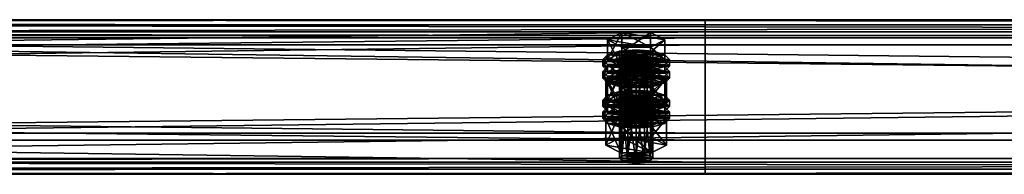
# Model space of a CAD drawing. Header units: millimetres. Extents: x 60485 to 71303, y 100 to 16900.
# Tile 250 of 256: x 65852 to 66208, y 5761 to 5817. Entities that reach past the tile are written whole.
import ezdxf

# ---------------------------------------------------------------- set-up
doc = ezdxf.new("R2010")
doc.units = ezdxf.units.MM
doc.layers.add('13', color=7, linetype='Continuous')
doc.layers.add('9', color=7, linetype='Continuous')

msp = doc.modelspace()

# ---------------------------------------------------------------- meshes
at = {"layer": '13', "color": 7}
mesh = msp.add_polyface(dxfattribs=at)
corners = [(66072, 5783.27, 4775.18), (66075, 5804.54, 4780.84), (66072, 5804.3, 4781.61), (66069.8, 5801.91, 4789.45), (66075, 5801.03, 4792.32), (66072, 5801.27, 4791.55), (66078, 5801.27, 4791.55), (66069, 5802.78, 4786.58), (66081, 5802.78, 4786.58), (66069.8, 5803.66, 4783.71), (66080.2, 5803.66, 4783.71), (66078, 5804.3, 4781.61), (66064.61, 5802.78, 4786.58), (66069.8, 5805.42, 4777.98), (66069.8, 5812.59, 4780.17), (66064.61, 5809.96, 4788.78), (66080.2, 5812.59, 4780.17), (66080.2, 5800.15, 4795.19), (66069.8, 5800.15, 4795.19), (66069.8, 5807.32, 4797.38), (66080.2, 5807.32, 4797.38), (66063, 5800.39, 4785.85), (66064.61, 5802.15, 4780.11), (66064.61, 5804.54, 4780.84), (66063, 5802.78, 4786.58), (66069, 5803.43, 4775.91), (66069, 5805.82, 4776.64), (66075, 5803.9, 4774.38), (66075, 5806.3, 4775.11), (66075, 5796.88, 4797.33), (66069, 5799.75, 4796.52), (66075, 5799.27, 4798.06), (66069, 5797.35, 4795.79), (66064.61, 5798.64, 4791.59), (66064.61, 5801.03, 4792.32), (66081, 5803.43, 4775.91), (66085.39, 5802.15, 4780.11), (66087, 5800.39, 4785.85), (66085.39, 5798.64, 4791.59), (66081, 5799.75, 4796.52), (66085.39, 5801.03, 4792.32), (66087, 5802.78, 4786.58), (66085.39, 5804.54, 4780.84), (66081, 5805.82, 4776.64), (66064.61, 5797.85, 4778.8), (66069, 5799.13, 4774.6), (66069, 5801.52, 4775.33), (66064.61, 5800.24, 4779.53), (66075, 5799.6, 4773.06), (66075, 5801.99, 4773.79), (66087, 5798.48, 4785.27), (66063, 5798.48, 4785.27), (66085.39, 5800.24, 4779.53)]
mesh.append_faces([[corners[k] for k in face] for face in [(0, 1, 2, 2), (3, 4, 5, 5), (11, 2, 1, 1), (12, 14, 15, 15), (13, 16, 14, 14), (18, 15, 19, 19), (17, 12, 18, 18), (15, 20, 19, 19), (21, 23, 24, 24), (22, 26, 23, 23), (25, 28, 26, 26), (29, 30, 31, 31), (32, 34, 30, 30), (33, 24, 34, 34), (25, 35, 27, 27), (30, 39, 31, 31), (43, 26, 28, 28), (44, 46, 47, 47), (45, 49, 46, 46)]], dxfattribs={"vtx0": -1, "color": 7})
mesh.append_faces([[corners[k] for k in face] for face in [(6, 3, 7, 7), (8, 7, 9, 9), (10, 9, 2, 2), (17, 13, 12, 12), (20, 15, 14, 14), (36, 25, 22, 22), (37, 22, 21, 21), (38, 21, 33, 33), (39, 30, 34, 34), (40, 34, 24, 24), (41, 24, 23, 23), (42, 23, 26, 26), (50, 51, 47, 47), (52, 47, 46, 46)]], dxfattribs={"vtx0": -1, "vtx2": -1, "vtx3": -1, "color": 7})
mesh.append_faces([[corners[k] for k in face] for face in [(12, 13, 14, 14), (17, 18, 19, 19), (18, 12, 15, 15), (21, 22, 23, 23), (22, 25, 26, 26), (25, 27, 28, 28), (32, 33, 34, 34), (33, 21, 24, 24), (44, 45, 46, 46), (45, 48, 49, 49)]], dxfattribs={"vtx2": -1, "vtx3": -1, "color": 7})
mesh = msp.add_polyface(dxfattribs=at)
corners = [(66075, 5783.5, 4774.41), (66078, 5804.3, 4781.61), (66075, 5804.54, 4780.84), (66078, 5783.27, 4775.18), (66080.2, 5803.66, 4783.71), (66075, 5801.03, 4792.32), (66069.8, 5801.91, 4789.45), (66078, 5801.27, 4791.55), (66069, 5802.78, 4786.58), (66080.2, 5801.91, 4789.45), (66081, 5802.78, 4786.58), (66069.8, 5803.66, 4783.71), (66072, 5804.3, 4781.61), (66069.8, 5805.42, 4777.98), (66080.2, 5805.42, 4777.98), (66080.2, 5812.59, 4780.17), (66085.39, 5802.78, 4786.58), (66085.39, 5809.96, 4788.78), (66080.2, 5800.15, 4795.19), (66080.2, 5807.32, 4797.38), (66069.8, 5807.32, 4797.38), (66069.8, 5812.59, 4780.17), (66075, 5803.9, 4774.38), (66081, 5803.43, 4775.91), (66081, 5805.82, 4776.64), (66075, 5806.3, 4775.11), (66085.39, 5802.15, 4780.11), (66085.39, 5804.54, 4780.84), (66087, 5800.39, 4785.85), (66087, 5802.78, 4786.58), (66085.39, 5798.64, 4791.59), (66085.39, 5801.03, 4792.32), (66081, 5799.75, 4796.52), (66081, 5797.35, 4795.79), (66075, 5799.27, 4798.06), (66069, 5803.43, 4775.91), (66064.61, 5802.15, 4780.11), (66063, 5800.39, 4785.85), (66064.61, 5801.03, 4792.32), (66063, 5802.78, 4786.58), (66064.61, 5804.54, 4780.84), (66069, 5805.82, 4776.64), (66075, 5799.6, 4773.06), (66081, 5799.13, 4774.6), (66081, 5801.52, 4775.33), (66075, 5801.99, 4773.79), (66085.39, 5797.85, 4778.8), (66085.39, 5800.24, 4779.53), (66087, 5798.48, 4785.27), (66069, 5799.13, 4774.6), (66064.61, 5800.24, 4779.53), (66069, 5801.52, 4775.33)]
mesh.append_faces([[corners[k] for k in face] for face in [(0, 1, 2, 2), (3, 4, 1, 1), (14, 17, 15, 15), (16, 19, 17, 17), (18, 20, 19, 19), (13, 16, 14, 14), (17, 21, 15, 15), (22, 24, 25, 25), (23, 27, 24, 24), (26, 29, 27, 27), (28, 31, 29, 29), (30, 32, 31, 31), (33, 34, 32, 32), (42, 44, 45, 45), (43, 47, 44, 44), (46, 48, 47, 47), (49, 43, 42, 42), (44, 51, 45, 45)]], dxfattribs={"vtx0": -1, "color": 7})
mesh.append_faces([[corners[k] for k in face] for face in [(5, 6, 7, 7), (7, 8, 9, 9), (9, 8, 10, 10), (10, 11, 4, 4), (4, 12, 1, 1), (16, 13, 18, 18), (19, 21, 17, 17), (23, 35, 26, 26), (26, 36, 28, 28), (28, 37, 30, 30), (32, 38, 31, 31), (31, 39, 29, 29), (29, 40, 27, 27), (27, 41, 24, 24), (48, 50, 47, 47), (47, 51, 44, 44)]], dxfattribs={"vtx0": -1, "vtx1": -1, "color": 7})
mesh.append_faces([[corners[k] for k in face] for face in [(13, 14, 15, 15), (14, 16, 17, 17), (16, 18, 19, 19), (22, 23, 24, 24), (23, 26, 27, 27), (26, 28, 29, 29), (28, 30, 31, 31), (42, 43, 44, 44), (43, 46, 47, 47)]], dxfattribs={"vtx2": -1, "vtx3": -1, "color": 7})
mesh = msp.add_polyface(dxfattribs=at)
corners = [(66064.61, 5788.16, 4834.4), (66069.8, 5790.79, 4825.79), (66069.8, 5797.96, 4827.98), (66064.61, 5795.33, 4836.59), (66080.2, 5797.96, 4827.98), (66069.8, 5785.53, 4843), (66069.8, 5792.7, 4845.2), (66080.2, 5792.7, 4845.2), (66069, 5788.81, 4823.73), (66075, 5791.67, 4822.92), (66069, 5791.2, 4824.46), (66081, 5791.2, 4824.46), (66069, 5781.75, 4780.15), (66069.8, 5782.62, 4777.28), (66069.8, 5803.66, 4783.71), (66069, 5802.78, 4786.58), (66072, 5783.27, 4775.18), (66072, 5804.3, 4781.61), (66075, 5783.5, 4774.41), (66075, 5804.54, 4780.84), (66075, 5779.99, 4785.88), (66072, 5780.23, 4785.12), (66072, 5801.27, 4791.55), (66075, 5801.03, 4792.32), (66069.8, 5780.87, 4783.02), (66069.8, 5801.91, 4789.45), (66064.03, 5786.53, 4781.61), (66069.52, 5789.31, 4772.53), (66069.52, 5798.87, 4775.45), (66064.03, 5796.09, 4784.53), (66080.48, 5798.87, 4775.45), (66069.52, 5783.75, 4790.69), (66069.52, 5793.31, 4793.62), (66080.48, 5793.31, 4793.62), (66075, 5796.88, 4797.33), (66069, 5797.35, 4795.79), (66069, 5799.75, 4796.52), (66081, 5797.35, 4795.79), (66064.61, 5798.64, 4791.59), (66063, 5796.09, 4784.53), (66064.61, 5797.85, 4778.8), (66064.61, 5800.24, 4779.53), (66063, 5798.48, 4785.27), (66075, 5792.58, 4796.01), (66069, 5793.05, 4794.47), (66069, 5795.44, 4795.2), (66075, 5794.97, 4796.74), (66064.61, 5794.34, 4790.27), (66064.61, 5796.73, 4791), (66085.39, 5797.85, 4778.8), (66069, 5799.13, 4774.6), (66087, 5796.09, 4784.53), (66085.39, 5794.34, 4790.27), (66081, 5793.05, 4794.47), (66081, 5795.44, 4795.2), (66085.39, 5796.73, 4791)]
mesh.append_faces([[corners[k] for k in face] for face in [(0, 2, 3, 3), (1, 4, 2, 2), (5, 3, 6, 6), (3, 7, 6, 6), (8, 9, 10, 10), (11, 10, 9, 9), (12, 14, 15, 15), (13, 17, 14, 14), (20, 22, 23, 23), (21, 25, 22, 22), (24, 15, 25, 25), (26, 28, 29, 29), (27, 30, 28, 28), (31, 29, 32, 32), (29, 33, 32, 32), (37, 35, 34, 34), (39, 41, 42, 42), (43, 45, 46, 46), (44, 48, 45, 45), (47, 42, 48, 48)]], dxfattribs={"vtx0": -1, "color": 7})
mesh.append_faces([[corners[k] for k in face] for face in [(7, 3, 2, 2), (33, 29, 28, 28), (37, 38, 35, 35), (49, 50, 40, 40), (51, 40, 39, 39), (52, 39, 47, 47), (53, 47, 44, 44), (54, 45, 48, 48), (55, 48, 42, 42)]], dxfattribs={"vtx0": -1, "vtx2": -1, "vtx3": -1, "color": 7})
mesh.append_faces([[corners[k] for k in face] for face in [(0, 1, 2, 2), (5, 0, 3, 3), (12, 13, 14, 14), (13, 16, 17, 17), (16, 18, 19, 19), (20, 21, 22, 22), (21, 24, 25, 25), (24, 12, 15, 15), (26, 27, 28, 28), (34, 35, 36, 36), (39, 40, 41, 41), (43, 44, 45, 45), (44, 47, 48, 48), (47, 39, 42, 42)]], dxfattribs={"vtx2": -1, "vtx3": -1, "color": 7})
mesh = msp.add_polyface(dxfattribs=at)
corners = [(66069.8, 5790.79, 4825.79), (66080.2, 5790.79, 4825.79), (66080.2, 5797.96, 4827.98), (66085.39, 5788.16, 4834.4), (66085.39, 5795.33, 4836.59), (66080.2, 5792.7, 4845.2), (66080.2, 5785.53, 4843), (66069.8, 5792.7, 4845.2), (66069.8, 5797.96, 4827.98), (66075, 5789.28, 4822.19), (66081, 5791.2, 4824.46), (66075, 5791.67, 4822.92), (66085.39, 5789.91, 4828.66), (66069, 5791.2, 4824.46), (66075, 5783.5, 4774.41), (66078, 5783.27, 4775.18), (66078, 5804.3, 4781.61), (66080.2, 5782.62, 4777.28), (66080.2, 5803.66, 4783.71), (66081, 5781.75, 4780.15), (66081, 5802.78, 4786.58), (66080.2, 5780.87, 4783.02), (66080.2, 5801.91, 4789.45), (66078, 5780.23, 4785.12), (66078, 5801.27, 4791.55), (66075, 5801.03, 4792.32), (66069.52, 5789.31, 4772.53), (66080.48, 5789.31, 4772.53), (66080.48, 5798.87, 4775.45), (66085.97, 5786.53, 4781.61), (66085.97, 5796.09, 4784.53), (66080.48, 5793.31, 4793.62), (66080.48, 5783.75, 4790.69), (66069.52, 5793.31, 4793.62), (66069.52, 5798.87, 4775.45), (66085.39, 5798.64, 4791.59), (66081, 5797.35, 4795.79), (66081, 5799.75, 4796.52), (66075, 5796.88, 4797.33), (66075, 5799.27, 4798.06), (66064.61, 5798.64, 4791.59), (66085.39, 5797.85, 4778.8), (66087, 5796.09, 4784.53), (66087, 5798.48, 4785.27), (66085.39, 5794.34, 4790.27), (66085.39, 5796.73, 4791), (66081, 5793.05, 4794.47), (66081, 5795.44, 4795.2), (66075, 5792.58, 4796.01), (66075, 5794.97, 4796.74), (66081, 5799.13, 4774.6), (66069, 5799.13, 4774.6), (66064.61, 5797.85, 4778.8), (66063, 5796.09, 4784.53), (66064.61, 5794.34, 4790.27), (66069, 5793.05, 4794.47), (66069, 5795.44, 4795.2), (66064.61, 5796.73, 4791), (66063, 5798.48, 4785.27)]
mesh.append_faces([[corners[k] for k in face] for face in [(1, 4, 2, 2), (3, 5, 4, 4), (6, 7, 5, 5), (4, 8, 2, 2), (9, 10, 11, 11), (17, 20, 18, 18), (19, 22, 20, 20), (21, 24, 22, 22), (23, 25, 24, 24), (27, 30, 28, 28), (29, 31, 30, 30), (32, 33, 31, 31), (30, 34, 28, 28), (42, 45, 43, 43), (44, 47, 45, 45), (46, 49, 47, 47), (46, 55, 48, 48), (56, 47, 49, 49)]], dxfattribs={"vtx0": -1, "color": 7})
mesh.append_faces([[corners[k] for k in face] for face in [(5, 8, 4, 4), (12, 13, 10, 10), (31, 34, 30, 30), (35, 40, 36, 36), (50, 51, 41, 41), (41, 52, 42, 42), (42, 53, 44, 44), (44, 54, 46, 46), (47, 57, 45, 45), (45, 58, 43, 43)]], dxfattribs={"vtx0": -1, "vtx1": -1, "color": 7})
mesh.append_faces([[corners[k] for k in face] for face in [(0, 1, 2, 2), (1, 3, 4, 4), (14, 15, 16, 16), (15, 17, 18, 18), (17, 19, 20, 20), (19, 21, 22, 22), (21, 23, 24, 24), (26, 27, 28, 28), (27, 29, 30, 30), (35, 36, 37, 37), (36, 38, 39, 39), (41, 42, 43, 43), (42, 44, 45, 45), (44, 46, 47, 47), (46, 48, 49, 49)]], dxfattribs={"vtx2": -1, "vtx3": -1, "color": 7})
mesh = msp.add_polyface(dxfattribs=at)
corners = [(66075, 5768.88, 4822.22), (66078, 5789.68, 4829.43), (66075, 5789.91, 4828.66), (66078, 5768.64, 4822.99), (66080.2, 5789.04, 4831.53), (66080.2, 5768, 4825.09), (66081, 5788.16, 4834.4), (66075, 5786.4, 4840.13), (66069.8, 5787.28, 4837.26), (66078, 5786.64, 4839.36), (66069, 5788.16, 4834.4), (66080.2, 5787.28, 4837.26), (66069.8, 5789.04, 4831.53), (66072, 5789.68, 4829.43), (66085.39, 5788.16, 4834.4), (66080.2, 5785.53, 4843), (66080.2, 5792.7, 4845.2), (66069.8, 5790.79, 4825.79), (66080.2, 5790.79, 4825.79), (66085.97, 5781.47, 4832.35), (66069.52, 5784.24, 4823.26), (66080.48, 5784.24, 4823.26), (66075, 5789.28, 4822.19), (66081, 5788.81, 4823.73), (66081, 5791.2, 4824.46), (66085.39, 5787.52, 4827.93), (66085.39, 5789.91, 4828.66), (66087, 5785.77, 4833.66), (66087, 5788.16, 4834.4), (66085.39, 5784.01, 4839.4), (66085.39, 5786.4, 4840.13), (66081, 5782.73, 4843.6), (66081, 5785.12, 4844.33), (66075, 5782.26, 4845.14), (66075, 5784.65, 4845.87), (66069, 5788.81, 4823.73), (66064.61, 5787.52, 4827.93), (66063, 5785.77, 4833.66), (66064.61, 5786.4, 4840.13), (66063, 5788.16, 4834.4), (66064.61, 5789.91, 4828.66), (66075, 5784.98, 4820.87), (66081, 5784.51, 4822.41), (66081, 5786.9, 4823.14), (66075, 5787.37, 4821.6), (66085.39, 5783.22, 4826.61), (66085.39, 5785.61, 4827.34), (66087, 5783.86, 4833.08), (66069, 5784.51, 4822.41), (66064.61, 5785.61, 4827.34), (66069, 5786.9, 4823.14), (66078, 5780.23, 4785.12), (66075, 5779.99, 4785.88), (66075, 5801.03, 4792.32), (66085.97, 5786.53, 4781.61), (66080.48, 5783.75, 4790.69), (66080.48, 5793.31, 4793.62), (66069.52, 5789.31, 4772.53), (66080.48, 5789.31, 4772.53)]
mesh.append_faces([[corners[k] for k in face] for face in [(0, 1, 2, 2), (3, 4, 1, 1), (5, 6, 4, 4), (4, 2, 1, 1), (17, 14, 18, 18), (19, 20, 21, 21), (23, 26, 24, 24), (25, 28, 26, 26), (27, 30, 28, 28), (29, 32, 30, 30), (31, 34, 32, 32), (41, 43, 44, 44), (42, 46, 43, 43), (45, 47, 46, 46), (43, 50, 44, 44), (57, 54, 58, 58)]], dxfattribs={"vtx0": -1, "color": 7})
mesh.append_faces([[corners[k] for k in face] for face in [(7, 8, 9, 9), (9, 10, 11, 11), (11, 10, 6, 6), (6, 12, 4, 4), (14, 17, 15, 15), (23, 35, 25, 25), (25, 36, 27, 27), (27, 37, 29, 29), (32, 38, 30, 30), (30, 39, 28, 28), (28, 40, 26, 26), (42, 48, 45, 45), (47, 49, 46, 46), (46, 50, 43, 43), (54, 57, 55, 55)]], dxfattribs={"vtx0": -1, "vtx1": -1, "color": 7})
mesh.append_faces([[corners[k] for k in face] for face in [(4, 13, 2, 2)]], dxfattribs={"vtx0": -1, "vtx2": -1, "vtx3": -1, "color": 7})
mesh.append_faces([[corners[k] for k in face] for face in [(14, 15, 16, 16), (22, 23, 24, 24), (23, 25, 26, 26), (25, 27, 28, 28), (27, 29, 30, 30), (29, 31, 32, 32), (31, 33, 34, 34), (41, 42, 43, 43), (42, 45, 46, 46), (51, 52, 53, 53), (54, 55, 56, 56)]], dxfattribs={"vtx2": -1, "vtx3": -1, "color": 7})
mesh = msp.add_polyface(dxfattribs=at)
corners = [(66069.8, 5768, 4825.09), (66072, 5789.68, 4829.43), (66069.8, 5789.04, 4831.53), (66072, 5768.64, 4822.99), (66075, 5789.91, 4828.66), (66069.8, 5787.28, 4837.26), (66075, 5786.4, 4840.13), (66072, 5786.64, 4839.36), (66078, 5786.64, 4839.36), (66069, 5788.16, 4834.4), (66081, 5788.16, 4834.4), (66080.2, 5789.04, 4831.53), (66080.2, 5785.53, 4843), (66069.8, 5785.53, 4843), (66069.8, 5792.7, 4845.2), (66069.8, 5790.79, 4825.79), (66064.61, 5788.16, 4834.4), (66063, 5785.77, 4833.66), (66064.61, 5787.52, 4827.93), (66064.61, 5789.91, 4828.66), (66063, 5788.16, 4834.4), (66069, 5788.81, 4823.73), (66069, 5791.2, 4824.46), (66075, 5789.28, 4822.19), (66075, 5791.67, 4822.92), (66075, 5782.26, 4845.14), (66069, 5782.73, 4843.6), (66069, 5785.12, 4844.33), (66075, 5784.65, 4845.87), (66064.61, 5784.01, 4839.4), (66064.61, 5786.4, 4840.13), (66081, 5788.81, 4823.73), (66085.39, 5787.52, 4827.93), (66087, 5785.77, 4833.66), (66085.39, 5784.01, 4839.4), (66081, 5785.12, 4844.33), (66085.39, 5786.4, 4840.13), (66087, 5788.16, 4834.4), (66085.39, 5789.91, 4828.66), (66063, 5781.47, 4832.35), (66064.61, 5783.22, 4826.61), (66064.61, 5785.61, 4827.34), (66063, 5783.86, 4833.08), (66069, 5784.51, 4822.41), (66069, 5786.9, 4823.14), (66075, 5784.98, 4820.87), (66075, 5787.37, 4821.6), (66081, 5784.51, 4822.41), (66085.39, 5783.22, 4826.61), (66087, 5783.86, 4833.08), (66085.39, 5785.61, 4827.34), (66080.48, 5783.75, 4790.69), (66069.52, 5783.75, 4790.69), (66069.52, 5793.31, 4793.62), (66064.03, 5786.53, 4781.61), (66064.03, 5796.09, 4784.53), (66069.52, 5789.31, 4772.53)]
mesh.append_faces([[corners[k] for k in face] for face in [(0, 1, 2, 2), (3, 4, 1, 1), (5, 6, 7, 7), (12, 16, 13, 13), (17, 19, 20, 20), (18, 22, 19, 19), (25, 27, 28, 28), (26, 30, 27, 27), (29, 20, 30, 30), (21, 31, 23, 23), (27, 35, 28, 28), (39, 41, 42, 42), (40, 44, 41, 41), (43, 46, 44, 44), (43, 47, 45, 45), (51, 54, 52, 52)]], dxfattribs={"vtx0": -1, "color": 7})
mesh.append_faces([[corners[k] for k in face] for face in [(8, 5, 9, 9), (10, 9, 2, 2), (11, 2, 1, 1), (12, 15, 16, 16), (32, 21, 18, 18), (33, 18, 17, 17), (34, 17, 29, 29), (35, 27, 30, 30), (36, 30, 20, 20), (37, 20, 19, 19), (38, 19, 22, 22), (48, 43, 40, 40), (49, 42, 41, 41), (50, 41, 44, 44), (51, 56, 54, 54)]], dxfattribs={"vtx0": -1, "vtx2": -1, "vtx3": -1, "color": 7})
mesh.append_faces([[corners[k] for k in face] for face in [(12, 13, 14, 14), (17, 18, 19, 19), (18, 21, 22, 22), (21, 23, 24, 24), (25, 26, 27, 27), (26, 29, 30, 30), (29, 17, 20, 20), (39, 40, 41, 41), (40, 43, 44, 44), (43, 45, 46, 46), (51, 52, 53, 53), (52, 54, 55, 55)]], dxfattribs={"vtx2": -1, "vtx3": -1, "color": 7})
mesh = msp.add_polyface(dxfattribs=at)
corners = [(66069, 5767.12, 4827.96), (66069.8, 5768, 4825.09), (66069.8, 5789.04, 4831.53), (66069, 5788.16, 4834.4), (66072, 5768.64, 4822.99), (66072, 5789.68, 4829.43), (66075, 5768.88, 4822.22), (66075, 5789.91, 4828.66), (66075, 5765.37, 4833.7), (66072, 5765.6, 4832.93), (66072, 5786.64, 4839.36), (66075, 5786.4, 4840.13), (66069.8, 5766.24, 4830.83), (66069.8, 5787.28, 4837.26), (66078, 5768.64, 4822.99), (66080.2, 5768, 4825.09), (66081, 5767.12, 4827.96), (66080.2, 5766.24, 4830.83), (66078, 5765.6, 4832.93), (66064.03, 5771.9, 4829.42), (66069.52, 5774.68, 4820.34), (66069.52, 5784.24, 4823.26), (66064.03, 5781.47, 4832.35), (66080.48, 5784.24, 4823.26), (66080.48, 5769.12, 4838.51), (66069.52, 5769.12, 4838.51), (66069.52, 5778.69, 4841.43), (66080.48, 5778.69, 4841.43), (66081, 5782.73, 4843.6), (66064.61, 5784.01, 4839.4), (66069, 5782.73, 4843.6), (66075, 5777.96, 4843.82), (66069, 5778.43, 4842.29), (66069, 5780.82, 4843.02), (66075, 5780.35, 4844.55), (66064.61, 5779.71, 4838.09), (66064.61, 5782.1, 4838.82), (66063, 5781.47, 4832.35), (66063, 5783.86, 4833.08), (66087, 5781.47, 4832.35), (66064.61, 5783.22, 4826.61), (66085.39, 5779.71, 4838.09), (66081, 5778.43, 4842.29), (66081, 5780.82, 4843.02), (66085.39, 5782.1, 4838.82), (66080.2, 5782.62, 4777.28), (66075, 5783.5, 4774.41), (66072, 5783.27, 4775.18), (66069.8, 5782.62, 4777.28), (66081, 5781.75, 4780.15), (66069, 5781.75, 4780.15), (66080.2, 5780.87, 4783.02), (66069.8, 5780.87, 4783.02), (66078, 5780.23, 4785.12), (66072, 5780.23, 4785.12)]
mesh.append_faces([[corners[k] for k in face] for face in [(0, 2, 3, 3), (8, 10, 11, 11), (9, 13, 10, 10), (12, 3, 13, 13), (4, 14, 6, 6), (18, 9, 8, 8), (19, 21, 22, 22), (20, 23, 21, 21), (25, 22, 26, 26), (24, 19, 25, 25), (22, 27, 26, 26), (31, 33, 34, 34), (32, 36, 33, 33), (35, 38, 36, 36)]], dxfattribs={"vtx0": -1, "color": 7})
mesh.append_faces([[corners[k] for k in face] for face in [(15, 4, 1, 1), (16, 1, 0, 0), (17, 0, 12, 12), (18, 12, 9, 9), (24, 20, 19, 19), (27, 22, 21, 21), (28, 29, 30, 30), (39, 40, 37, 37), (41, 37, 35, 35), (42, 35, 32, 32), (43, 33, 36, 36), (44, 36, 38, 38), (45, 46, 47, 47), (45, 47, 48, 48), (49, 48, 50, 50), (51, 50, 52, 52), (53, 52, 54, 54)]], dxfattribs={"vtx0": -1, "vtx2": -1, "vtx3": -1, "color": 7})
mesh.append_faces([[corners[k] for k in face] for face in [(0, 1, 2, 2), (1, 4, 5, 5), (4, 6, 7, 7), (8, 9, 10, 10), (9, 12, 13, 13), (12, 0, 3, 3), (19, 20, 21, 21), (24, 25, 26, 26), (25, 19, 22, 22), (31, 32, 33, 33), (32, 35, 36, 36), (35, 37, 38, 38)]], dxfattribs={"vtx2": -1, "vtx3": -1, "color": 7})
mesh = msp.add_polyface(dxfattribs=at)
corners = [(66075, 5768.88, 4822.22), (66078, 5768.64, 4822.99), (66078, 5789.68, 4829.43), (66080.2, 5768, 4825.09), (66080.2, 5789.04, 4831.53), (66081, 5767.12, 4827.96), (66081, 5788.16, 4834.4), (66080.2, 5766.24, 4830.83), (66080.2, 5787.28, 4837.26), (66078, 5765.6, 4832.93), (66078, 5786.64, 4839.36), (66075, 5765.37, 4833.7), (66075, 5786.4, 4840.13), (66072, 5768.64, 4822.99), (66069.8, 5768, 4825.09), (66069, 5767.12, 4827.96), (66069.8, 5766.24, 4830.83), (66069.52, 5774.68, 4820.34), (66080.48, 5774.68, 4820.34), (66080.48, 5784.24, 4823.26), (66085.97, 5771.9, 4829.42), (66085.97, 5781.47, 4832.35), (66080.48, 5769.12, 4838.51), (66080.48, 5778.69, 4841.43), (66069.52, 5778.69, 4841.43), (66069.52, 5784.24, 4823.26), (66085.39, 5784.01, 4839.4), (66064.61, 5784.01, 4839.4), (66081, 5782.73, 4843.6), (66069, 5782.73, 4843.6), (66075, 5782.26, 4845.14), (66085.39, 5783.22, 4826.61), (66087, 5781.47, 4832.35), (66087, 5783.86, 4833.08), (66085.39, 5779.71, 4838.09), (66085.39, 5782.1, 4838.82), (66081, 5778.43, 4842.29), (66081, 5780.82, 4843.02), (66075, 5777.96, 4843.82), (66075, 5780.35, 4844.55), (66064.61, 5783.22, 4826.61), (66063, 5781.47, 4832.35), (66064.61, 5779.71, 4838.09), (66069, 5778.43, 4842.29), (66069, 5780.82, 4843.02), (66064.61, 5782.1, 4838.82), (66063, 5783.86, 4833.08), (66075, 5783.5, 4774.41), (66080.2, 5782.62, 4777.28), (66078, 5783.27, 4775.18), (66069.8, 5782.62, 4777.28), (66081, 5781.75, 4780.15), (66069, 5781.75, 4780.15), (66080.2, 5780.87, 4783.02), (66069.8, 5780.87, 4783.02), (66078, 5780.23, 4785.12), (66072, 5780.23, 4785.12), (66075, 5779.99, 4785.88)]
mesh.append_faces([[corners[k] for k in face] for face in [(5, 8, 6, 6), (7, 10, 8, 8), (9, 12, 10, 10), (18, 21, 19, 19), (20, 23, 21, 21), (22, 24, 23, 23), (17, 20, 18, 18), (28, 29, 30, 30), (32, 35, 33, 33), (34, 37, 35, 35), (36, 39, 37, 37), (36, 43, 38, 38), (44, 37, 39, 39), (47, 48, 49, 49), (55, 56, 57, 57)]], dxfattribs={"vtx0": -1, "color": 7})
mesh.append_faces([[corners[k] for k in face] for face in [(1, 13, 3, 3), (3, 14, 5, 5), (5, 15, 7, 7), (7, 16, 9, 9), (20, 17, 22, 22), (23, 25, 21, 21), (26, 27, 28, 28), (31, 40, 32, 32), (32, 41, 34, 34), (34, 42, 36, 36), (37, 45, 35, 35), (35, 46, 33, 33), (48, 50, 51, 51), (51, 52, 53, 53), (53, 54, 55, 55)]], dxfattribs={"vtx0": -1, "vtx1": -1, "color": 7})
mesh.append_faces([[corners[k] for k in face] for face in [(0, 1, 2, 2), (1, 3, 4, 4), (3, 5, 6, 6), (5, 7, 8, 8), (7, 9, 10, 10), (9, 11, 12, 12), (17, 18, 19, 19), (18, 20, 21, 21), (20, 22, 23, 23), (31, 32, 33, 33), (32, 34, 35, 35), (34, 36, 37, 37), (36, 38, 39, 39)]], dxfattribs={"vtx2": -1, "vtx3": -1, "color": 7})
at = {"layer": '9', "color": 243}
mesh = msp.add_polyface(dxfattribs=at)
corners = [(66100, 5765.69, 4738.63), (66100, 5810.63, 4752.38), (62900, 5810.63, 4752.38), (62900, 5765.69, 4738.63), (66100, 5776.12, 4865.22), (62900, 5776.12, 4865.22), (66100, 5811.5, 4876.04), (62900, 5811.5, 4876.04), (66100, 5815.3, 4863.61), (62900, 5815.3, 4863.61), (66100, 5817.21, 4864.2), (62900, 5817.21, 4864.2), (66100, 5812.83, 4878.54), (62900, 5812.83, 4878.54), (66100, 5773.62, 4866.55), (62900, 5773.62, 4866.55), (66100, 5808.13, 4753.71), (62900, 5808.13, 4753.71), (66100, 5767.02, 4741.13), (62900, 5767.02, 4741.13), (66100, 5763.21, 4753.56), (62900, 5763.21, 4753.56), (66100, 5761.3, 4752.98), (62900, 5761.3, 4752.98)]
mesh.append_faces([[corners[k] for k in face] for face in [(0, 2, 3, 3), (1, 5, 2, 2), (4, 7, 5, 5), (6, 9, 7, 7), (8, 11, 9, 9), (10, 13, 11, 11), (12, 15, 13, 13), (14, 17, 15, 15), (16, 19, 17, 17), (18, 21, 19, 19), (20, 23, 21, 21), (22, 3, 23, 23), (8, 12, 10, 10), (20, 0, 22, 22), (11, 7, 9, 9)]], dxfattribs={"vtx0": -1, "color": 243})
mesh.append_faces([[corners[k] for k in face] for face in [(0, 16, 1, 1), (16, 0, 18, 18), (18, 0, 20, 20), (14, 1, 16, 16), (3, 19, 23, 23), (19, 2, 17, 17), (17, 2, 15, 15), (15, 5, 13, 13), (13, 7, 11, 11)]], dxfattribs={"vtx0": -1, "vtx1": -1, "color": 243})
mesh.append_faces([[corners[k] for k in face] for face in [(12, 8, 6, 6), (6, 14, 12, 12), (14, 6, 4, 4), (14, 4, 1, 1), (19, 3, 2, 2), (15, 2, 5, 5), (13, 5, 7, 7)]], dxfattribs={"vtx0": -1, "vtx2": -1, "vtx3": -1, "color": 243})
mesh.append_faces([[corners[k] for k in face] for face in [(21, 23, 19, 19)]], dxfattribs={"vtx1": -1, "color": 243})
mesh.append_faces([[corners[k] for k in face] for face in [(0, 1, 2, 2), (1, 4, 5, 5), (4, 6, 7, 7), (6, 8, 9, 9), (8, 10, 11, 11), (10, 12, 13, 13), (12, 14, 15, 15), (14, 16, 17, 17), (16, 18, 19, 19), (18, 20, 21, 21), (20, 22, 23, 23), (22, 0, 3, 3)]], dxfattribs={"vtx2": -1, "vtx3": -1, "color": 243})
mesh = msp.add_polyface(dxfattribs=at)
corners = [(68700, 5765.69, 4738.63), (68700, 5810.63, 4752.38), (65500, 5810.63, 4752.38), (65500, 5765.69, 4738.63), (68700, 5776.12, 4865.22), (65500, 5776.12, 4865.22), (68700, 5811.5, 4876.04), (65500, 5811.5, 4876.04), (68700, 5815.3, 4863.61), (65500, 5815.3, 4863.61), (68700, 5817.21, 4864.2), (65500, 5817.21, 4864.2), (68700, 5812.83, 4878.54), (65500, 5812.83, 4878.54), (68700, 5773.62, 4866.55), (65500, 5773.62, 4866.55), (68700, 5808.13, 4753.71), (65500, 5808.13, 4753.71), (68700, 5767.02, 4741.13), (65500, 5767.02, 4741.13), (68700, 5763.21, 4753.56), (65500, 5763.21, 4753.56), (68700, 5761.3, 4752.98), (65500, 5761.3, 4752.98)]
mesh.append_faces([[corners[k] for k in face] for face in [(0, 2, 3, 3), (1, 5, 2, 2), (4, 7, 5, 5), (6, 9, 7, 7), (8, 11, 9, 9), (10, 13, 11, 11), (12, 15, 13, 13), (14, 17, 15, 15), (16, 19, 17, 17), (18, 21, 19, 19), (20, 23, 21, 21), (22, 3, 23, 23), (20, 0, 22, 22), (8, 12, 10, 10), (11, 7, 9, 9), (3, 21, 23, 23)]], dxfattribs={"vtx0": -1, "color": 243})
mesh.append_faces([[corners[k] for k in face] for face in [(1, 16, 4, 4), (16, 0, 18, 18), (18, 0, 20, 20), (12, 6, 14, 14), (21, 3, 19, 19), (19, 2, 17, 17), (17, 2, 15, 15), (15, 5, 13, 13)]], dxfattribs={"vtx0": -1, "vtx1": -1, "color": 243})
mesh.append_faces([[corners[k] for k in face] for face in [(16, 1, 0, 0), (4, 16, 14, 14), (12, 8, 6, 6), (14, 6, 4, 4), (7, 11, 13, 13), (19, 3, 2, 2), (15, 2, 5, 5), (13, 5, 7, 7)]], dxfattribs={"vtx0": -1, "vtx2": -1, "vtx3": -1, "color": 243})
mesh.append_faces([[corners[k] for k in face] for face in [(0, 1, 2, 2), (1, 4, 5, 5), (4, 6, 7, 7), (6, 8, 9, 9), (8, 10, 11, 11), (10, 12, 13, 13), (12, 14, 15, 15), (14, 16, 17, 17), (16, 18, 19, 19), (18, 20, 21, 21), (20, 22, 23, 23), (22, 0, 3, 3)]], dxfattribs={"vtx2": -1, "vtx3": -1, "color": 243})

doc.saveas('drawing.dxf')
